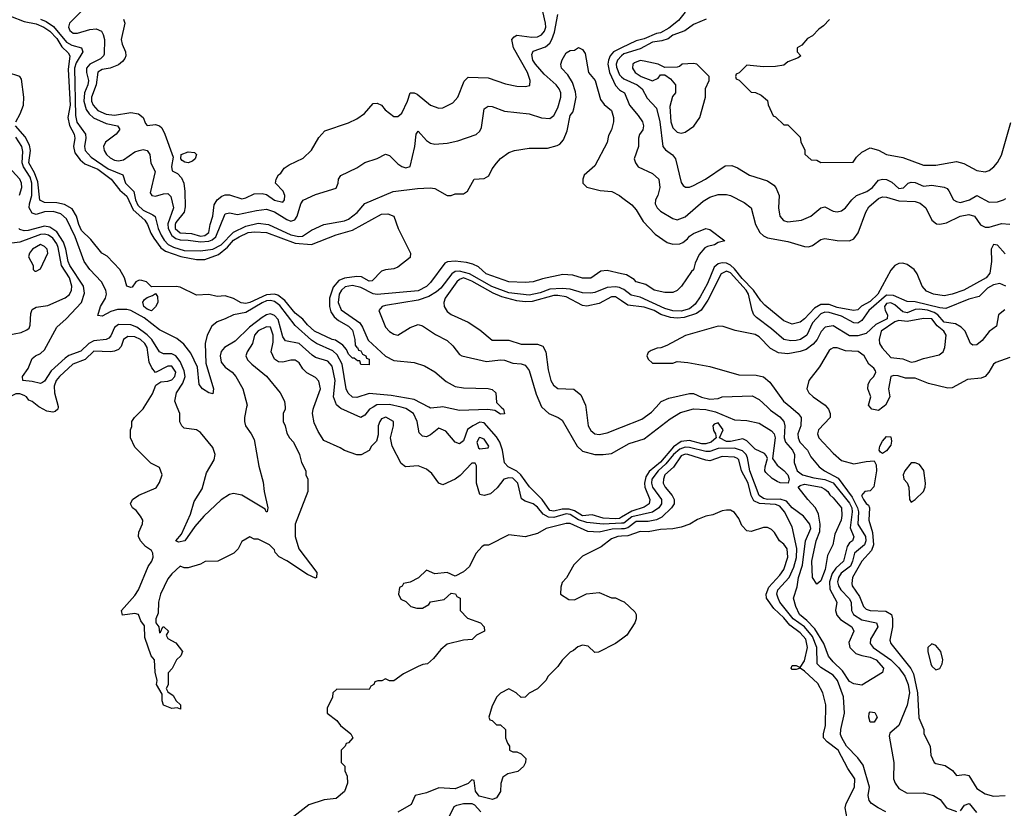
# Model space of a CAD drawing. Header units: inches. Extents: x 2668334 to 2765628, y 828034 to 955234.
# Tile 175 of 218: x 2697069 to 2701863, y 908047 to 911887. Entities that reach past the tile are written whole.
import ezdxf

# ---------------------------------------------------------------- set-up
doc = ezdxf.new("R2010")
doc.units = ezdxf.units.IN
doc.header["$MEASUREMENT"] = 0
for name, color, linetype in [('C6990', 7, 'Continuous'), ('C6991', 7, 'Continuous'), ('C7900', 7, 'Continuous'), ('C7901', 7, 'Continuous')]:
    doc.layers.add(name, color=color, linetype=linetype)

msp = doc.modelspace()

# ---------------------------------------------------------------- linework, layer by layer
at = {"layer": 'C6990', "color": 4}
for points, elevation in [([(2697255.6, 910000), (2697254.8, 909990), (2697241.4, 909978.6), (2697230, 909975.1), (2697201, 909981), (2697165.7, 910000)], 28), ([(2698361, 910000), (2698362, 909990), (2698352, 909970), (2698352, 909930), (2698362, 909910), (2698370, 909874), (2698382, 909850), (2698402, 909830), (2698432, 909770), (2698442, 909730), (2698462, 909690), (2698462, 909670), (2698472, 909650), (2698472, 909590), (2698411, 909430), (2698411, 909370), (2698428, 909310), (2698515.1, 909195.1), (2698514.8, 909170), (2698510, 909167), (2698470, 909185.1), (2698370, 909251.8), (2698331.9, 909271.9), (2698313.2, 909293.2), (2698310, 909306), (2698286, 909330), (2698230, 909358), (2698210, 909358), (2698190, 909368), (2698150, 909346), (2698132, 909310), (2698111.1, 909288.9), (2698034, 909250), (2697971.6, 909248.4), (2697950, 909235.3), (2697890, 909218), (2697870, 909218), (2697850, 909226), (2697810, 909189), (2697790, 909164), (2697754, 909090), (2697745.5, 909050), (2697742.8, 908997.2), (2697731.3, 908970), (2697731.3, 908950), (2697746, 908930), (2697750, 908902), (2697755.3, 908904.7), (2697766, 908930), (2697770.9, 908930.9), (2697794, 908910), (2697782, 908890), (2697790, 908874), (2697830, 908852), (2697862, 908810), (2697854, 908790), (2697832, 908770), (2697811.6, 908728.4), (2697792.7, 908707.3), (2697792, 908648), (2697782, 908630), (2697790, 908614), (2697816, 908596), (2697831.3, 908570), (2697851.3, 908550), (2697852, 908530), (2697836.4, 908536.4), (2697810, 908533.2), (2697770, 908549.3), (2697762.7, 908570), (2697762, 908602), (2697735.3, 908650), (2697739, 908670), (2697729.4, 908710), (2697725.2, 908770), (2697709.5, 908789.5), (2697678.6, 908878.6), (2697676, 908936), (2697659, 908959), (2697648, 908990), (2697630, 908996), (2697570, 908988), (2697564, 909010), (2697630, 909082.8), (2697647, 909110), (2697695.3, 909224.7), (2697712.3, 909250), (2697719.3, 909270), (2697717.2, 909290), (2697710, 909302), (2697682, 909322), (2697658, 909350), (2697648, 909370), (2697648.4, 909391.6), (2697667.3, 909432.7), (2697668, 909450), (2697658, 909470), (2697636.5, 909496.5), (2697618, 909510), (2697608, 909530), (2697618, 909550), (2697649.1, 909570.9), (2697732.9, 909607.1), (2697750, 909634), (2697762, 909670), (2697750, 909706), (2697707.3, 909727.3), (2697630, 909806), (2697608, 909850), (2697608, 909890), (2697614.6, 909905.4), (2697615.3, 909930), (2697628.7, 909950), (2697670, 909991.3), (2697675.4, 910000)], 28), ([(2698174.1, 910000), (2698163, 909950), (2698163, 909930), (2698168, 909910), (2698196.3, 909870), (2698210, 909842), (2698232.8, 909712.8), (2698254.6, 909634.6), (2698259.3, 909590), (2698277.3, 909510), (2698274, 909490), (2698269.8, 909489.8), (2698264.1, 909504.1), (2698150, 909571.8), (2698110, 909579), (2698090, 909575.3), (2698050, 909548.7), (2697964.9, 909470), (2697921.2, 909418.8), (2697873.4, 909350), (2697842.7, 909342.7), (2697829.2, 909350), (2697857.6, 909382.4), (2697901.3, 909478.7), (2697919.1, 909540.9), (2697956.9, 909603.1), (2697979.2, 909680.8), (2698015.7, 909744.3), (2698021, 909770), (2698010, 909804.5), (2697950, 909877.2), (2697930, 909889.3), (2697870, 909898), (2697858, 909910), (2697848.9, 909928.9), (2697848.7, 909970), (2697836.2, 910000)], 24), ([(2700000, 909434.7), (2699909.8, 909429.8), (2699830, 909438.6), (2699790, 909451.3), (2699750, 909477.7), (2699730, 909481), (2699670, 909463.2), (2699644.1, 909464.1), (2699618.3, 909478.3), (2699590, 909514), (2699570, 909529.3), (2699530, 909542), (2699513.2, 909553.2), (2699494.3, 909630), (2699470, 909654.7), (2699450, 909656.2), (2699426, 909650), (2699393.2, 909606.8), (2699361.4, 909578.6), (2699330, 909569.3), (2699310, 909575.3), (2699292.7, 909630), (2699294, 909714), (2699287.3, 909727.3), (2699270, 909728), (2699213.2, 909666.8), (2699190, 909649), (2699130, 909622), (2699109.3, 909629.3), (2699076.5, 909676.5), (2699050, 909699), (2699010, 909714), (2698948, 909710), (2698926.3, 909726.3), (2698882, 909810), (2698874, 909850), (2698889, 909910), (2698888.7, 909930), (2698852.1, 909952.1), (2698830, 909944), (2698822, 909930), (2698814.8, 909910), (2698815.3, 909864.7), (2698806, 909834), (2698782, 909810), (2698771.1, 909788.9), (2698731.6, 909768.4), (2698710, 909768), (2698650, 909788.7), (2698630, 909802), (2698550, 909838), (2698522, 909882), (2698503.2, 909923.2), (2698495.1, 909970), (2698498, 909990), (2698501.6, 910000)], 28), ([(2698789.9, 910000), (2698773, 909990), (2698750, 909961.2), (2698730, 909949.2), (2698633.1, 909993.1), (2698625.1, 910000)], 24), ([(2700000, 909464.2), (2699990, 909458.3), (2699970, 909457), (2699910, 909460.3), (2699856.4, 909476.4), (2699810, 909471.6), (2699770, 909495.4), (2699744.2, 909504.2), (2699710, 909503.8), (2699670, 909493.3), (2699650, 909497.6), (2699612.7, 909550), (2699551.6, 909611.6), (2699509.8, 909670), (2699490, 909688), (2699447.6, 909710), (2699428.9, 909728.9), (2699419.8, 909790), (2699406.6, 909830), (2699390, 909856.3), (2699330, 909923.9), (2699310, 909927.6), (2699275.3, 909910), (2699249.4, 909890.6), (2699230, 909836), (2699210, 909821.6), (2699190, 909829.6), (2699143.5, 909883.5), (2699110, 909898), (2699070, 909864.7), (2699050, 909855.1), (2699030, 909858.4), (2699014.9, 909874.9), (2699005.1, 909930), (2698986.3, 909970), (2698950, 909994.3), (2698926.1, 910000)], 24), ([(2699117.5, 910000), (2699070, 909995.6), (2699061.5, 910000)], 16), ([(2699413.8, 910000), (2699424.7, 909990), (2699430, 909968), (2699410, 909966), (2699383.2, 909983.2), (2699348.6, 909988.6), (2699210, 909983.6), (2699135.2, 910000)], 16), ([(2699611.2, 910000), (2699646, 909970), (2699690.5, 909950.5), (2699710, 909936), (2699783.7, 909810), (2699810, 909785.7), (2699870, 909770.3), (2699910, 909768.9), (2699950, 909774), (2700000, 909802.2)], 24), ([(2699825.3, 910000), (2699837.3, 909910), (2699850, 909886), (2699870, 909870.7), (2699890, 909867.7), (2699930, 909874.9), (2700000, 909902.9)], 28), ([(2700000, 909406.9), (2699953.2, 909406.8), (2699890, 909390.9), (2699834.9, 909394.9), (2699750, 909433), (2699730, 909434), (2699632, 909410), (2699590, 909385.2), (2699530, 909369), (2699450, 909378), (2699351.6, 909328.4), (2699330, 909328), (2699319.6, 909320.4), (2699292, 909290), (2699256.9, 909223.1), (2699230, 909198), (2699190, 909178), (2699150, 909195.3), (2699090, 909188), (2699050, 909206), (2699010.9, 909169.1), (2698970, 909148), (2698938, 909142), (2698932, 909128), (2698918, 909122), (2698914, 909090), (2698925.4, 909065.4), (2698950, 909054), (2698974, 909030), (2699002, 909022), (2699030, 909021), (2699060.4, 909039.6), (2699070, 909052), (2699136.4, 909063.6), (2699170, 909094), (2699191.6, 909091.6), (2699198, 909078), (2699214, 909070), (2699214, 909010), (2699250, 908972), (2699312, 908950), (2699331.3, 908930), (2699332, 908910), (2699294, 908890), (2699271.6, 908868.4), (2699230, 908866), (2699150, 908846), (2699119.6, 908820.4), (2699083.6, 908776.4), (2699054, 908750), (2699032.7, 908747.3), (2699010, 908738), (2698938, 908702), (2698890, 908668), (2698870, 908668), (2698850, 908678), (2698831.6, 908668.4), (2698812.7, 908667.3), (2698798, 908662), (2698794, 908650), (2698778, 908642), (2698770, 908626), (2698612.7, 908627.3), (2698594, 908610), (2698591.6, 908588.4), (2698565.4, 908534.6), (2698566, 908510), (2698614, 908474), (2698631.3, 908450), (2698682, 908410), (2698691.3, 908390), (2698670, 908366), (2698658, 908362), (2698654, 908350), (2698634, 908330), (2698634, 908270), (2698651.6, 908251.6), (2698652, 908230), (2698663.6, 908203.6), (2698664.7, 908170), (2698650, 908128), (2698610, 908095.3), (2698551.6, 908088.4), (2698476.9, 908063.1), (2698331.3, 907950)], 32), ([(2700000, 909371.6), (2699982, 909370), (2699950, 909358.4), (2699899.9, 909320.1), (2699810, 909274), (2699767.1, 909232.9), (2699731, 909169), (2699710, 909146), (2699703.6, 909123.6), (2699702, 909090), (2699743.6, 909063.6), (2699770, 909062), (2699828.9, 909091.1), (2699890, 909098), (2699950, 909072), (2699970, 909072), (2700000, 909057.3)], 36), ([(2700000, 908871.3), (2699970, 908848.7), (2699887.3, 908807.3), (2699870, 908806), (2699836.4, 908836.4), (2699810, 908842), (2699786.4, 908833.6), (2699765.4, 908814.6), (2699750, 908808), (2699710, 908768), (2699690, 908738), (2699642, 908690), (2699631.1, 908668.9), (2699591.1, 908628.9), (2699550, 908608), (2699530, 908588), (2699510, 908586), (2699486, 908610), (2699450, 908628), (2699410, 908608), (2699392, 908590), (2699370, 908546), (2699354, 908490), (2699358, 908478), (2699370, 908474), (2699390, 908454), (2699410, 908454), (2699434, 908430), (2699434, 908390), (2699443.6, 908363.6), (2699454, 908350), (2699454, 908330), (2699470, 908322), (2699490, 908322), (2699511.6, 908311.6), (2699534, 908290), (2699532, 908270), (2699522, 908250), (2699494.4, 908225.6), (2699445.4, 908214.6), (2699421, 908199), (2699411.6, 908168.4), (2699410.7, 908129.3), (2699390, 908098), (2699370.9, 908089.1), (2699306, 908106), (2699288, 908130), (2699282, 908182), (2699270, 908186), (2699252, 908168), (2699190, 908142), (2699110, 908146), (2699050, 908122), (2698994, 908110), (2698974.4, 908065.6), (2698910, 908028)], 36), ([(2699150, 907986), (2699184.7, 908055.3), (2699198, 908062), (2699230, 908071), (2699270.8, 908070.8), (2699284, 908064), (2699314, 908030)], 36)]:
    msp.add_lwpolyline(points, dxfattribs=dict(at, elevation=elevation))
at = {"layer": 'C6990', "color": 4, "elevation": 28}
msp.add_lwpolyline([(2699310, 909852.3), (2699306.8, 909850), (2699294.8, 909830), (2699302.8, 909802.8), (2699310, 909798), (2699350, 909802), (2699353.2, 909810), (2699330, 909844)], close=True, dxfattribs=at)
at = {"layer": 'C6991', "color": 4}
for points, elevation in [([(2697574, 911890), (2697581.6, 911870), (2697563.1, 911790), (2697567.5, 911767.5), (2697583.8, 911730), (2697585.5, 911710), (2697581.6, 911698.4), (2697570, 911682.7), (2697550, 911667.3), (2697508.8, 911651.2), (2697470, 911643.6), (2697449.1, 911630.9), (2697442, 911570), (2697418.3, 911510), (2697418.9, 911490), (2697426, 911470), (2697450, 911444.2), (2697490, 911426.5), (2697530, 911422.3), (2697610, 911435.5), (2697647.5, 911427.5), (2697671, 911410), (2697681, 911381), (2697690, 911372), (2697730, 911376.3), (2697750.4, 911370.4), (2697760.4, 911360.4), (2697776.3, 911330), (2697816.9, 911216.9), (2697808.4, 911171.6), (2697810.9, 911150.9), (2697837.1, 911137.1), (2697857.1, 911117.1), (2697867.7, 911090), (2697873.4, 911050), (2697875.2, 910975.2), (2697870.4, 910950), (2697830, 910899.5), (2697825.5, 910890), (2697826.5, 910870), (2697850, 910849.2), (2697905.8, 910845.8), (2697950, 910833.1), (2697970, 910836.5), (2697989.6, 910850), (2697996.3, 910890), (2698009.6, 910930), (2698015.2, 910984.8), (2698031.1, 911008.9), (2698053.1, 911026.9), (2698070, 911034), (2698090, 911033.4), (2698150, 911014.8), (2698170, 911018.8), (2698210, 911038.8), (2698250, 911040.7), (2698270, 911034.8), (2698310, 911008.7), (2698350, 910998.8), (2698358, 911010), (2698359.5, 911030), (2698351.9, 911051.9), (2698315.3, 911090), (2698318, 911110), (2698329.1, 911130.9), (2698340.4, 911139.6), (2698356.4, 911163.6), (2698380.4, 911179.6), (2698450, 911212), (2698490, 911252), (2698526.3, 911313.7), (2698554.6, 911345.4), (2698670, 911384.7), (2698710, 911404.7), (2698748.7, 911430), (2698790, 911478), (2698810, 911481), (2698830, 911471), (2698847.9, 911447.9), (2698890, 911416), (2698910, 911416), (2698930, 911431.3), (2698957, 911490), (2698970, 911531.3), (2698990, 911531), (2699004.5, 911524.5), (2699070, 911471), (2699110, 911456), (2699130, 911458), (2699178, 911482), (2699202, 911510), (2699232.5, 911587.5), (2699253.2, 911606.8), (2699350, 911604), (2699434.4, 911574.4), (2699490, 911562.8), (2699530, 911561), (2699553.2, 911566.8), (2699554, 911590), (2699541.2, 911630), (2699472.7, 911750), (2699465.2, 911790), (2699476, 911804), (2699490, 911810.7), (2699562, 911802), (2699590, 911803.8), (2699610, 911813.4), (2699624.5, 911830), (2699631.2, 911850), (2699629.5, 911870), (2699582, 912078)], 28), ([(2697390.4, 911950), (2697311.8, 911870), (2697307.3, 911850), (2697313.5, 911833.5), (2697330, 911820.7), (2697350, 911820.7), (2697410, 911839), (2697442, 911842), (2697466.8, 911830), (2697474.9, 911814.9), (2697481.6, 911790), (2697480.6, 911719.4), (2697477.6, 911710), (2697463.1, 911696.9), (2697410.4, 911670), (2697394, 911650), (2697393.6, 911630), (2697403.5, 911590), (2697400.7, 911570), (2697384.6, 911530), (2697381.1, 911490), (2697392.1, 911450), (2697407.9, 911427.9), (2697428.9, 911408.9), (2697490, 911381.3), (2697546, 911370), (2697554.6, 911354.6), (2697555.5, 911350), (2697539.3, 911330), (2697487.4, 911290), (2697477.3, 911270), (2697480.2, 911250), (2697492.4, 911230), (2697510, 911213.4), (2697530, 911202.5), (2697550, 911199), (2697575.2, 911204.8), (2697630, 911242.7), (2697650, 911250.3), (2697670, 911254.4), (2697690.4, 911250.4), (2697702, 911230), (2697708.3, 911188.3), (2697728, 911148), (2697704.4, 911044.4), (2697712, 911030), (2697730, 911027.9), (2697770, 911039.5), (2697790, 911040.5), (2697805.7, 911025.7), (2697818, 910970), (2697790, 910892.3), (2697791.5, 910870), (2697810, 910836.5), (2697830, 910822.1), (2697850, 910815.1), (2697890, 910814), (2697950, 910804.3), (2697990, 910808), (2698005.4, 910814.6), (2698024.8, 910830), (2698070, 910940.7), (2698090, 910945.5), (2698130, 910938), (2698221.8, 910958.2), (2698270, 910963.6), (2698310, 910951.6), (2698370, 910914.3), (2698390, 910906.5), (2698408.2, 910911.8), (2698419.7, 910930), (2698437.6, 910990), (2698450, 911007.7), (2698510, 911034.9), (2698610, 911066), (2698619.3, 911090), (2698621.2, 911110), (2698632.5, 911127.5), (2698710, 911164.7), (2698750, 911191.3), (2698810, 911211.3), (2698850, 911231.3), (2698870, 911224.7), (2698910, 911184.7), (2698930, 911171.3), (2698950, 911166), (2698970, 911172), (2698992.3, 911270), (2698999, 911330), (2699010, 911344.7), (2699050, 911298.8), (2699070, 911284.7), (2699090, 911281), (2699150, 911286), (2699203.2, 911296.8), (2699292.1, 911327.9), (2699310, 911344.7), (2699317.5, 911362.5), (2699330, 911452), (2699350, 911466), (2699370, 911464), (2699430, 911442), (2699550, 911428), (2699610, 911408.2), (2699650, 911406), (2699670, 911420.5), (2699690, 911458), (2699704.1, 911510), (2699703.5, 911530), (2699696.2, 911550), (2699681.4, 911570), (2699622, 911622), (2699581, 911670), (2699567.3, 911690), (2699562.3, 911717.7), (2699570, 911734), (2699630, 911755.3), (2699650, 911772.4), (2699660.4, 911790), (2699673.9, 911826.1), (2699688.6, 911911.4)], 24), ([(2697023.8, 911903.8), (2697090, 911878.5), (2697150, 911865.8), (2697186.4, 911850), (2697216, 911830), (2697250, 911794.3), (2697274.4, 911754.4), (2697305.1, 911725.1), (2697313.4, 911710), (2697304.9, 911644.9), (2697314.2, 911470), (2697304, 911410), (2697311.8, 911371.8), (2697334.6, 911330), (2697337, 911310), (2697331.7, 911270), (2697338, 911238), (2697363.7, 911203.7), (2697385.5, 911185.5), (2697450, 911158.5), (2697514.9, 911110), (2697556.5, 911056.5), (2697590, 911027.7), (2697621.5, 910961.5), (2697677.6, 910910), (2697691.7, 910890), (2697707.4, 910847.4), (2697722.4, 910822.4), (2697756.4, 910776.4), (2697779.6, 910759.6), (2697853.7, 910733.7), (2697930, 910719.3), (2697970, 910719.1), (2698036.6, 910743.4), (2698080.5, 910779.5), (2698110, 910813.8), (2698138, 910830), (2698181.2, 910850), (2698214, 910854), (2698270, 910850.3), (2698410, 910799), (2698490, 910792.2), (2698610, 910839.3), (2698690, 910861.6), (2698830, 910940.4), (2698862, 910942), (2698890.6, 910930.6), (2698911.3, 910870), (2698971.3, 910750), (2698970.8, 910729.2), (2698910, 910681.2), (2698890, 910673.2), (2698850, 910669), (2698830, 910662), (2698784.7, 910615.3), (2698770, 910614), (2698734, 910634), (2698710, 910637), (2698650, 910628.3), (2698623, 910617), (2698595.6, 910584.4), (2698577.6, 910530), (2698577.6, 910490), (2698583.7, 910463.7), (2698599.9, 910439.9), (2698621.6, 910421.6), (2698670, 910394), (2698690, 910374.8), (2698701, 910330), (2698702, 910302), (2698711.1, 910291.1), (2698714, 910290), (2698718, 910278), (2698730, 910274), (2698738, 910258), (2698754, 910250), (2698758, 910238), (2698770, 910234), (2698770, 910206), (2698730, 910208), (2698726, 910226), (2698714, 910226), (2698698, 910238), (2698690, 910238), (2698670, 910258), (2698660.2, 910280.2), (2698642, 910302), (2698606.3, 910326.3), (2698590, 910329.4), (2698504, 910370), (2698470, 910401.2), (2698448.3, 910428.3), (2698410, 910457), (2698359.8, 910519.8), (2698325.2, 910545.2), (2698309.8, 910549.8), (2698270, 910547.3), (2698190, 910509.8), (2698170, 910504.8), (2698147.6, 910507.6), (2698109.7, 910529.7), (2698070, 910541.6), (2698030, 910539.3), (2697990, 910549.2), (2697930, 910546), (2697850, 910584), (2697831.6, 910588.4), (2697710, 910586), (2697686, 910610), (2697663.6, 910616.4), (2697650, 910618), (2697634, 910610), (2697616, 910584), (2697610, 910582), (2697590, 910588.7), (2697579, 910630), (2697556, 910670), (2697494.5, 910734.5), (2697468.7, 910750), (2697416.2, 910816.2), (2697370, 910860.9), (2697356.2, 910890), (2697346.3, 910930), (2697325.3, 910965.3), (2697287.6, 910987.6), (2697250, 910995.4), (2697190, 910995.8), (2697167.6, 911007.6), (2697157.5, 911097.5), (2697141.5, 911141.5), (2697113.7, 911190), (2697121.5, 911250), (2697116.5, 911276.5), (2697096.2, 911316.2), (2697047.8, 911370)], 12), ([(2697169.6, 911889.6), (2697197.3, 911877.3), (2697234.3, 911854.3), (2697296.5, 911776.5), (2697322.4, 911762.4), (2697370.3, 911750), (2697376.9, 911730), (2697343.5, 911676.5), (2697336.4, 911650), (2697341, 911421), (2697347.5, 911387.5), (2697388.9, 911330), (2697391.5, 911310), (2697384, 911270), (2697387.7, 911250), (2697416.7, 911216.7), (2697500.2, 911160.2), (2697571.8, 911131.8), (2697583.9, 911090), (2697624.4, 911050), (2697632.8, 911010), (2697644, 910984), (2697670, 910958.5), (2697717.3, 910937.3), (2697728, 910928), (2697743.8, 910870), (2697757.6, 910837.6), (2697772.7, 910812.7), (2697792.7, 910792.7), (2697818.4, 910778.4), (2697870, 910763), (2697950, 910760.8), (2698010, 910768.7), (2698050, 910790.1), (2698110, 910851.7), (2698170, 910881.6), (2698230, 910895.7), (2698280.5, 910890), (2698390, 910839.1), (2698428.9, 910831.1), (2698446.6, 910833.4), (2698490, 910862.6), (2698549.8, 910890.2), (2698650, 910906.7), (2698670, 910915.2), (2698712.7, 910947.3), (2698750, 910992.4), (2698888, 911050), (2699005.3, 911065.3), (2699068.2, 911068.2), (2699090, 911064), (2699150, 911031.3), (2699170, 911031.3), (2699190, 911038), (2699230, 911038), (2699250, 911052), (2699282, 911110), (2699330, 911113.7), (2699353.1, 911126.9), (2699370, 911160.7), (2699390, 911187.3), (2699410, 911210.4), (2699450, 911240.5), (2699478, 911250), (2699550, 911261.6), (2699638.7, 911261.3), (2699686, 911274), (2699698.7, 911281.3), (2699717.6, 911302.4), (2699734.8, 911345.2), (2699750, 911421), (2699762.9, 911437.1), (2699768, 911452), (2699778, 911510), (2699775.1, 911535.1), (2699761.2, 911581.2), (2699738, 911618), (2699707.3, 911650), (2699704.5, 911670), (2699710, 911691), (2699730, 911724.7), (2699750, 911736), (2699770, 911738), (2699790, 911752), (2699810, 911742), (2699822, 911722), (2699839.1, 911630), (2699870.4, 911590), (2699897.5, 911497.5), (2699914.4, 911474.4), (2699950, 911444.7), (2699960.7, 911410), (2699960.7, 911390), (2699950.4, 911350), (2699936.7, 911323.3), (2699930, 911289), (2699870, 911175.3), (2699818, 911130), (2699811, 911110), (2699811.3, 911090), (2699830.9, 911070.9), (2699894.8, 911054.8), (2699952, 911050), (2699990, 911030.8), (2700000, 911023.1)], 16), ([(2700000, 911749.7), (2699960.3, 911730), (2699943.6, 911710), (2699936.1, 911690), (2699933.4, 911670), (2699940.2, 911630), (2699970, 911566.7), (2699990, 911544.9), (2700000, 911538.5)], 24), ([(2700000, 911710), (2699979.7, 911690), (2699973.2, 911670), (2699975, 911655), (2699990, 911618.4), (2700000, 911608.9)], 28), ([(2697049.7, 911390), (2697071.9, 911428.1), (2697087.3, 911470), (2697089.8, 911510), (2697077.2, 911597.2), (2697069.5, 911609.5), (2697010, 911629.6)], 12), ([(2699061.5, 910000), (2698990, 910036.8), (2698877.2, 910057.2), (2698770, 910066.8), (2698710, 910047.2), (2698690, 910049), (2698667.8, 910067.8), (2698658.5, 910090), (2698638.4, 910210), (2698615.4, 910255.4), (2698593.7, 910273.7), (2698514.7, 910310), (2698490, 910326.5), (2698410, 910398), (2698335.4, 910495.4), (2698310, 910514.5), (2698290, 910519.2), (2698270, 910517.2), (2698250, 910508.5), (2698170, 910460.9), (2698110.3, 910449.7), (2698070, 910429.4), (2698030, 910416), (2698004.8, 910395.2), (2697981.1, 910350), (2697971.5, 910310), (2697974.7, 910214.7), (2698013.1, 910090), (2698010, 910065.2), (2697990, 910069.6), (2697959.5, 910090), (2697943, 910110), (2697935.1, 910195.1), (2697903, 910263), (2697867.6, 910307.6), (2697833.8, 910333.8), (2697750, 910377.2), (2697674.9, 910434.9), (2697610, 910471), (2697590, 910476.4), (2697544.9, 910475.1), (2697513.4, 910466.6), (2697470, 910443.7), (2697450, 910446), (2697462, 910490), (2697486.3, 910530), (2697491.2, 910550), (2697487.8, 910570), (2697467.6, 910610), (2697410, 910669.7), (2697383.5, 910710), (2697339.3, 910830), (2697296.4, 910916.4), (2697270, 910941.1), (2697232.5, 910952.5), (2697190, 910951.8), (2697150, 910937.6), (2697130, 910944.4), (2697115.8, 910970), (2697116.5, 910990), (2697127.8, 911030), (2697128.7, 911090), (2697120, 911120), (2697087.6, 911170), (2697081.3, 911190), (2697084.8, 911244.8), (2697079.8, 911270), (2697050, 911314)], 16), ([(2697067.5, 911032.5), (2697080.2, 911070), (2697078.2, 911090), (2697069.8, 911110), (2697013.7, 911170)], 24), ([(2697836.2, 910000), (2697823.7, 910030), (2697832.8, 910070), (2697863.8, 910116.2), (2697874.5, 910150), (2697870, 910177), (2697850, 910223), (2697830, 910249.7), (2697810, 910259.8), (2697770, 910260.5), (2697750, 910269.6), (2697711.9, 910330), (2697690, 910352.7), (2697639.7, 910390), (2697610, 910400.3), (2697550, 910402.4), (2697530, 910387.6), (2697513.2, 910346.8), (2697503.8, 910336.2), (2697490, 910329.8), (2697430, 910323.1), (2697404.9, 910310), (2697366.5, 910273.5), (2697309, 910251), (2697290, 910238.2), (2697223, 910177), (2697190, 910127), (2697179.9, 910120.1), (2697170, 910115.1), (2697130, 910125.7), (2697084, 910130), (2697082.9, 910150), (2697110.9, 910189.1), (2697130, 910237.3), (2697145.2, 910250), (2697170, 910261.3), (2697190, 910279.3), (2697249.8, 910390.2), (2697295.8, 910430), (2697369.6, 910510), (2697384.9, 910555.1), (2697380.4, 910590), (2697313.8, 910690), (2697305, 910710), (2697293.7, 910770), (2697282.7, 910802.7), (2697250, 910854.5), (2697216.5, 910876.5), (2697190, 910881.6), (2697110, 910860.8), (2697090, 910858.9), (2697070, 910864.5), (2697064.5, 910870)], 24), ([(2697008, 910350), (2697076.6, 910363.4), (2697104.1, 910375.9), (2697114.5, 910385.5), (2697120.2, 910399.8), (2697123.2, 910456.8), (2697130, 910476), (2697150, 910486.8), (2697205.6, 910494.4), (2697290, 910533), (2697312.1, 910547.9), (2697321.6, 910570), (2697322.4, 910590), (2697311, 910630), (2697271.9, 910690), (2697256.9, 910776.9), (2697250, 910795.6), (2697230, 910822.6), (2697210, 910836.8), (2697190, 910842.4), (2697170, 910841.2), (2697070, 910803.1), (2697030, 910798.7)], 28), ([(2700000, 910649.4), (2699930, 910665.6), (2699898.5, 910661.5), (2699850, 910628.2), (2699810, 910628.2), (2699762.9, 910642.9), (2699714.2, 910645.8), (2699614.4, 910625.6), (2699570, 910609.7), (2699530, 910606.6), (2699450, 910609.8), (2699340.7, 910650), (2699302.7, 910682.7), (2699276.2, 910696.2), (2699244.9, 910704.9), (2699190, 910710.9), (2699152.3, 910707.7), (2699139.5, 910700.5), (2699070, 910606.6), (2699050, 910587.5), (2699010, 910566.6), (2698810, 910549.2), (2698790, 910551.6), (2698730, 910582.5), (2698690, 910592.2), (2698654.6, 910585.4), (2698635.8, 910570), (2698625, 910550), (2698620.2, 910510), (2698634.7, 910474.7), (2698724.7, 910410), (2698738, 910390), (2698766.3, 910326.3), (2698850, 910247.9), (2698890, 910227.1), (2698990, 910217.3), (2699040.9, 910200.9), (2699090, 910171.7), (2699145.1, 910125.1), (2699190, 910101.1), (2699230, 910093.7), (2699350, 910091.6), (2699370, 910085.5), (2699387.7, 910070), (2699390, 910022), (2699413.8, 910000)], 16), ([(2700000, 910577.7), (2699990, 910582.9), (2699970, 910586.3), (2699930, 910583.5), (2699870, 910558.4), (2699850, 910555), (2699810, 910557.1), (2699750, 910574), (2699710, 910578.3), (2699650, 910573.9), (2699604, 910556), (2699550, 910546), (2699450, 910556.2), (2699367.4, 910587.4), (2699259.8, 910650), (2699210, 910662.4), (2699190, 910660.6), (2699172.7, 910650), (2699119.7, 910580.3), (2699098.6, 910561.4), (2699061.5, 910538.5), (2699010, 910521), (2698850, 910495.3), (2698834, 910490), (2698817.3, 910470), (2698850.3, 910390.3), (2698870, 910368.2), (2698890, 910355.5), (2698910, 910350.6), (2698970, 910388), (2699010, 910402), (2699030, 910396.3), (2699093.8, 910353.8), (2699150, 910324), (2699178, 910298), (2699210, 910256), (2699222, 910250), (2699342.3, 910222.3), (2699410, 910230.4), (2699430, 910228.2), (2699470, 910214), (2699510.4, 910210.4), (2699530, 910204), (2699550, 910178), (2699583.1, 910063.1), (2699610, 910001), (2699611.2, 910000)], 24), ([(2700000, 910517.3), (2699970, 910537.6), (2699950, 910537.6), (2699890, 910505.1), (2699830, 910491.8), (2699810, 910494.5), (2699730, 910537.4), (2699690, 910543.5), (2699670, 910543.5), (2699565.1, 910514.9), (2699530, 910513.1), (2699490, 910517.7), (2699417.3, 910537.3), (2699374.5, 910554.5), (2699270, 910613.5), (2699230, 910629.6), (2699210, 910622), (2699198, 910610), (2699140.7, 910530), (2699134.8, 910510), (2699136, 910490), (2699150, 910466), (2699170.6, 910450.6), (2699253.2, 910413.2), (2699310, 910376), (2699370, 910326.8), (2699450, 910326.8), (2699510, 910307.3), (2699590, 910307.3), (2699616.3, 910296.3), (2699630.8, 910270), (2699642, 910182), (2699654.8, 910130), (2699667.9, 910107.9), (2699690, 910091), (2699767.1, 910087.1), (2699800.7, 910060.7), (2699824, 910010), (2699825.3, 910000)], 28), ([(2698625.1, 910000), (2698611.6, 910011.6), (2698597.6, 910050), (2698604.4, 910130), (2698590, 910200.5), (2698570, 910223.5), (2698510, 910242.4), (2698492.5, 910252.5), (2698430, 910310.7), (2698363.6, 910323.6), (2698350, 910342.7), (2698327.5, 910427.5), (2698310, 910447.1), (2698290, 910454), (2698270, 910449.8), (2698250, 910436.8), (2698187.4, 910390), (2698118.7, 910321.3), (2698066.7, 910290), (2698049.4, 910270.6), (2698044.5, 910250), (2698050, 910219.1), (2698070, 910194.9), (2698104, 910170), (2698120.7, 910150), (2698156.3, 910090), (2698176.3, 910010), (2698174.1, 910000)], 24), ([(2698501.6, 910000), (2698533.6, 910090), (2698526.3, 910126.3), (2698510, 910144), (2698466.8, 910166.8), (2698447.2, 910187.2), (2698430, 910215.3), (2698410, 910229), (2698390, 910229), (2698350, 910219.3), (2698330, 910221.2), (2698310, 910234), (2698292.7, 910270), (2698303.3, 910316.7), (2698304, 910350), (2698290, 910389.2), (2698270, 910391.5), (2698230, 910371.1), (2698212.4, 910350), (2698203, 910310), (2698177.3, 910270), (2698170.7, 910250), (2698178.8, 910230), (2698198.8, 910210), (2698270.6, 910150.6), (2698338, 910070), (2698358, 910030), (2698361, 910000)], 28), ([(2697675.4, 910000), (2697715.3, 910064.7), (2697732.5, 910107.5), (2697756.5, 910123.5), (2697790, 910126), (2697810, 910133.4), (2697824.5, 910150), (2697829.5, 910170), (2697810, 910199.5), (2697790, 910199.5), (2697730, 910168.7), (2697712, 910192), (2697698.9, 910218.9), (2697689.6, 910290), (2697678.9, 910310), (2697657, 910330), (2697630, 910342.4), (2697595.2, 910344.8), (2697574, 910330), (2697563.8, 910296.2), (2697550, 910280.9), (2697530, 910272), (2697510.5, 910269.5), (2697430, 910273), (2697387.1, 910232.9), (2697327.7, 910210), (2697263, 910150), (2697246.4, 910130), (2697237.3, 910102.7), (2697238.7, 910070), (2697255.9, 910004.1), (2697255.6, 910000)], 28), ([(2697165.7, 910000), (2697162, 910002), (2697130, 910028), (2697113.6, 910033.6), (2697102, 910050), (2697090, 910057.2), (2697070, 910065.2), (2697050, 910065.2), (2697030, 910056), (2696986.4, 910013.6), (2696964.3, 910000)], 28), ([(2698926.1, 910000), (2698870, 910013.4), (2698808.8, 910011.2), (2698789.9, 910000)], 24), ([(2699135.2, 910000), (2699130, 910001.1), (2699117.5, 910000)], 16)]:
    msp.add_lwpolyline(points, dxfattribs=dict(at, elevation=elevation))
for points, elevation in [([(2697890, 911189.4), (2697872.7, 911192.7), (2697860.9, 911200.9), (2697854, 911210), (2697855.3, 911230), (2697890, 911244), (2697919.9, 911239.9), (2697930.5, 911230), (2697924, 911210), (2697910, 911198)], 28), ([(2697170, 910791.3), (2697130.8, 910770), (2697116, 910750), (2697112, 910732), (2697134, 910690), (2697134, 910670), (2697142, 910662), (2697150, 910662), (2697170, 910674), (2697206, 910750), (2697202.7, 910770), (2697190, 910782.7)], 32), ([(2697710, 910469.5), (2697690, 910477.2), (2697674, 910490), (2697669.1, 910510.9), (2697676.4, 910523.6), (2697690, 910534), (2697716.4, 910543.6), (2697730, 910554), (2697739.6, 910539.6), (2697742, 910510), (2697730, 910488)], 12)]:
    msp.add_lwpolyline(points, close=True, dxfattribs=dict(at, elevation=elevation))
at = {"layer": 'C7900', "color": 4}
for points, elevation in [([(2700710, 910000), (2700725.5, 909985.5), (2700770, 909953), (2700790.4, 909930), (2700794.9, 909910), (2700791.3, 909850), (2700798.5, 909830), (2700831.7, 909790), (2700841.1, 909770), (2700839.5, 909730), (2700855.5, 909690), (2700881, 909670), (2700935.4, 909655.4), (2700990, 909648.6), (2701030, 909631), (2701110, 909532.4), (2701120.2, 909510), (2701123, 909490), (2701112.2, 909412.2), (2701130, 909368), (2701124, 909350), (2701110, 909339.5), (2701098.5, 909321.5), (2701081.1, 909250), (2701043.4, 909216.6), (2701025.6, 909190), (2701012, 909150), (2701013.2, 909113.2), (2701047.3, 909050), (2701040.7, 909010), (2701047.1, 908987.1), (2701065.5, 908965.5), (2701120.7, 908930), (2701130.8, 908910), (2701105.8, 908854.2), (2701110.6, 908830), (2701141.1, 908801.1), (2701170.3, 908790.3), (2701210, 908783.1), (2701239.1, 908770), (2701274.8, 908730), (2701270, 908708.7), (2701170, 908646.6), (2701130, 908652.3), (2701110, 908664.5), (2701076, 908716), (2701030, 908759.5), (2701007.5, 908787.5), (2700985.1, 908850), (2700941, 908921), (2700902, 908962), (2700865.4, 908990), (2700847.8, 909030), (2700837.2, 909070), (2700855.4, 909124.6), (2700861.5, 909170), (2700880.8, 909230), (2700894.7, 909350), (2700920.7, 909410), (2700916.2, 909430), (2700886, 909470), (2700830, 909509.6), (2700803.1, 909543.1), (2700772.2, 909552.2), (2700710, 909550.6), (2700690, 909556.2), (2700669.9, 909569.9), (2700624, 909690), (2700613.3, 909753.3), (2700605.8, 909770), (2700587.9, 909787.9), (2700550, 909800.7), (2700470, 909798.5), (2700430, 909785), (2700410, 909784.4), (2700330, 909804.2), (2700310, 909804.9), (2700284.1, 909795.9), (2700252.8, 909770), (2700216, 909724), (2700178.2, 909690), (2700147.5, 909650), (2700144.7, 909630), (2700150.2, 909610), (2700194.6, 909550), (2700194.3, 909530), (2700181.7, 909510), (2700150.9, 909489.1), (2700050, 909466.1), (2700010, 909435.2), (2700000, 909434.7)], 28), ([(2700000, 909902.9), (2700098, 909942), (2700144.8, 909975.2), (2700167.4, 910000)], 28), ([(2700000, 909802.2), (2700037, 909823), (2700110, 909846.7), (2700237, 909943), (2700286.4, 909973.6), (2700350, 909992.3), (2700410, 909989.2), (2700456.8, 909976.8), (2700550, 909938.9), (2700610, 909934.4), (2700670, 909922.6), (2700730, 909885.5), (2700742.4, 909870), (2700748.4, 909850), (2700734, 909750), (2700758, 909718), (2700790, 909692.2), (2700808.5, 909670), (2700815.8, 909650), (2700811, 909630), (2700771.9, 909631.9), (2700757.5, 909637.5), (2700732.7, 909652.7), (2700702, 909682), (2700698, 909690), (2700699, 909710), (2700709.6, 909750), (2700704.4, 909764.4), (2700695.1, 909775.1), (2700650, 909795.6), (2700610, 909836.9), (2700590, 909845.6), (2700530, 909832.4), (2700510, 909832.8), (2700476, 909850), (2700494, 909890), (2700470, 909924.2), (2700450, 909917.6), (2700444.2, 909910), (2700447, 909887), (2700457.3, 909870), (2700461, 909850), (2700435.5, 909830), (2700410, 909821.4), (2700390, 909821.2), (2700330, 909837.8), (2700290, 909832.4), (2700253.3, 909806.7), (2700190, 909732.4), (2700133.9, 909686.1), (2700118.5, 909661.5), (2700111.7, 909630), (2700113.7, 909610), (2700137.7, 909550), (2700133.4, 909530), (2700110, 909513.3), (2700050, 909493.7), (2700000, 909464.2)], 24), ([(2700823.4, 910000), (2700859.1, 909970), (2700874, 909950), (2700872.4, 909910), (2700857.3, 909870), (2700859.1, 909850), (2700868, 909830), (2700904.9, 909790), (2700922, 909758), (2700962, 909710), (2700987.3, 909690), (2701053.6, 909653.6), (2701122.2, 909562.2), (2701148.8, 909510), (2701152.8, 909490), (2701150.2, 909430), (2701187.1, 909370), (2701189.2, 909350), (2701182.3, 909330), (2701133.1, 909290), (2701124.7, 909250), (2701114.4, 909225.6), (2701068.9, 909191.1), (2701055.2, 909170), (2701051.5, 909150), (2701055.6, 909130), (2701067.6, 909110), (2701108.5, 909068.5), (2701117.3, 909050), (2701119.6, 909010), (2701128.7, 908990), (2701170, 908964.7), (2701240.7, 908950), (2701248.2, 908930), (2701212.2, 908870), (2701210.4, 908850), (2701224.4, 908830), (2701310, 908769.1), (2701350, 908730.3), (2701379, 908690), (2701395.9, 908650), (2701401.2, 908610), (2701390.2, 908549.8), (2701349.2, 908450.8), (2701306.5, 908413.5), (2701302, 908398), (2701324.6, 908270), (2701324.2, 908190), (2701332, 908170), (2701350, 908143.8), (2701390, 908120.5), (2701470, 908122), (2701518, 908110), (2701551, 908090), (2701582, 908050), (2701630, 908032)], 32), ([(2700998.9, 910000), (2701006.8, 909990), (2701014.8, 909970), (2701014.8, 909950), (2700958.8, 909890), (2700954, 909870), (2700960.7, 909850), (2701030, 909776.3), (2701070, 909740.7), (2701130, 909723.8), (2701190, 909735.5), (2701230, 909738), (2701239.9, 909719.9), (2701241.6, 909690), (2701227.9, 909612.1), (2701210, 909593.2), (2701184.7, 909590), (2701168.5, 909570), (2701177.3, 909550), (2701190, 909531), (2701202.8, 909522.8), (2701207.3, 909510), (2701203.8, 909450), (2701221.2, 909390), (2701225.8, 909330), (2701217.2, 909302.8), (2701170.4, 909250), (2701124.9, 909170), (2701120.9, 909140.9), (2701123, 909130), (2701158.2, 909078.2), (2701177.1, 909030), (2701190, 909017.1), (2701210.3, 909010.3), (2701286.9, 909006.9), (2701314, 908990), (2701319.3, 908970), (2701319.3, 908930), (2701305.2, 908865.2), (2701311, 908850), (2701407.5, 908727.5), (2701421.8, 908701.8), (2701441.3, 908610), (2701447.3, 908487.3), (2701472, 908430), (2701472, 908410), (2701502, 908350), (2701505.4, 908305.4), (2701522, 908270), (2701530, 908264.7), (2701575.3, 908255.3), (2701610.7, 908230.7), (2701630, 908206), (2701670, 908211), (2701690, 908206), (2701730, 908143.8), (2701770, 908118), (2701810, 908105.5), (2701868, 908110)], 36), ([(2701271.3, 910000), (2701250, 909984), (2701218, 909990), (2701210, 910000)], 36), ([(2701286, 908030), (2701249.2, 908050), (2701217.2, 908070), (2701205.4, 908085.4), (2701200.9, 908110), (2701207, 908150), (2701176.4, 908256.4), (2701150, 908292.7), (2701095.6, 908350), (2701071.5, 908390), (2701066.5, 908406.5), (2701067.6, 908430), (2701086, 908510), (2701079.7, 908590), (2701050.9, 908670), (2701030, 908695.8), (2700970, 908733.3), (2700951.6, 908750), (2700950.8, 908830), (2700930, 908884), (2700890.4, 908930.4), (2700834.8, 908970), (2700771, 909050), (2700761.4, 909070), (2700756.4, 909090), (2700760.4, 909110), (2700815.6, 909170), (2700838.3, 909221.7), (2700851.3, 909268.7), (2700852.4, 909312.4), (2700830, 909417.2), (2700793.1, 909490), (2700770, 909517.4), (2700750, 909525.8), (2700670.6, 909530.6), (2700643.6, 909543.6), (2700630.8, 909570), (2700616.5, 909630), (2700584.2, 909690), (2700570, 909744), (2700564, 909750), (2700550, 909756.2), (2700490, 909759.7), (2700430, 909738.7), (2700410, 909741.3), (2700322, 909770), (2700310, 909771.7), (2700290, 909762.4), (2700252.4, 909707.6), (2700210.4, 909670), (2700203.1, 909650), (2700202.4, 909630), (2700212.7, 909610), (2700246, 909570), (2700256, 909550), (2700256, 909530), (2700243, 909510), (2700195.9, 909464.1), (2700170, 909450.9), (2700130, 909443.5), (2700070, 909443.1), (2700030, 909412.5), (2700013.1, 909406.9), (2700000, 909406.9)], 32), ([(2701098, 907998), (2701087.8, 908050), (2701093, 908070), (2701134.3, 908150), (2701135.1, 908190), (2701101, 908241), (2701055.1, 908330), (2701001.6, 908370), (2700983.6, 908390), (2700982.9, 908410), (2700992.8, 908450), (2700995.1, 908550), (2700980.5, 908610), (2700955.3, 908655.3), (2700890, 908715.3), (2700870, 908728.7), (2700850, 908722), (2700830, 908722), (2700825.2, 908730), (2700830, 908742), (2700850, 908742), (2700870, 908732), (2700890, 908764.7), (2700905.6, 908830), (2700896.9, 908870), (2700870, 908901.3), (2700818.9, 908938.9), (2700790, 908974), (2700740.5, 909020.5), (2700705.1, 909070), (2700703.6, 909090), (2700716.4, 909123.6), (2700770, 909181.6), (2700789.6, 909210), (2700809.6, 909270), (2700806.6, 909310), (2700790, 909333.2), (2700769.4, 909349.4), (2700744, 909390), (2700730, 909404), (2700710, 909414), (2700690, 909414), (2700630, 909395.3), (2700610, 909398), (2700584.7, 909424.7), (2700570, 909458), (2700550, 909488), (2700530, 909498), (2700510, 909498), (2700490, 909495.3), (2700443.5, 909476.5), (2700410, 909469), (2700370, 909452.7), (2700331.3, 909430), (2700290, 909416.2), (2700250, 909407.3), (2700190, 909404.7), (2700130, 909393.5), (2700090, 909394.3), (2700030, 909374.2), (2700000, 909371.6)], 36), ([(2700000, 909057.3), (2700011.6, 909051.6), (2700063.6, 909003.6), (2700071.3, 908990), (2700071.3, 908970), (2700064.7, 908950), (2700024.7, 908890), (2700000, 908871.3)], 36), ([(2701650, 908034), (2701670, 908062), (2701692, 908070), (2701727.3, 908027.3)], 32)]:
    msp.add_lwpolyline(points, dxfattribs=dict(at, elevation=elevation))
for points, elevation in [([(2701270, 909774), (2701260.2, 909780.2), (2701254, 909790), (2701258, 909810), (2701270, 909834.8), (2701290, 909857.3), (2701310, 909856), (2701314.4, 909834.4), (2701310, 909815.3), (2701290, 909787)], 36), ([(2701430, 909729.2), (2701410, 909729), (2701378.8, 909690), (2701370.8, 909670), (2701374.8, 909650), (2701390, 909631), (2701398, 909610), (2701401, 909550), (2701410, 909538), (2701430, 909551), (2701469.4, 909590), (2701478, 909610), (2701479.7, 909630), (2701471.3, 909691.3), (2701450, 909720.9)], 44), ([(2700950, 909139), (2700929.6, 909170), (2700926, 909250), (2700947.4, 909350), (2700965, 909395), (2700966.6, 909430), (2700958.4, 909478.4), (2700944.7, 909510), (2700906, 909550), (2700859.3, 909610), (2700870, 909619.1), (2700890, 909624.9), (2700972, 909610), (2700990, 909601), (2701004.7, 909590), (2701013, 909573), (2701030, 909558.8), (2701070.5, 909509.5), (2701072.4, 909472.4), (2701068.2, 909450), (2701038.8, 909381.2), (2701027.7, 909330), (2701002.8, 909277.2), (2700991.6, 909210), (2700970, 909154)], 24), ([(2701510, 908847), (2701490.5, 908829.5), (2701490.4, 908810), (2701505.7, 908750), (2701510, 908738.8), (2701530, 908720.5), (2701550, 908727.3), (2701560.7, 908750), (2701563.6, 908770), (2701554.7, 908810), (2701530, 908839.6)], 44), ([(2701210, 908466), (2701204, 908490), (2701205.2, 908510), (2701210, 908516), (2701232.8, 908512.8), (2701244.7, 908490), (2701230, 908466)], 28)]:
    msp.add_lwpolyline(points, close=True, dxfattribs=dict(at, elevation=elevation))
at = {"layer": 'C7901', "color": 4}
for points, elevation in [([(2700310, 911923.5), (2700277.5, 911882.5), (2700230, 911845), (2700190, 911822.8), (2700170, 911818.9), (2700110, 911793.9), (2700070, 911784.4), (2700000, 911749.7)], 24), ([(2700411.3, 911890), (2700350, 911864), (2700308.2, 911831.8), (2700250, 911811.3), (2700227.1, 911792.9), (2700196.2, 911783.8), (2700150, 911777.8), (2700090, 911744.7), (2700010, 911719.8), (2700000, 911710)], 28), ([(2701011.6, 911888.4), (2700983.6, 911856.4), (2700959.6, 911840.4), (2700930, 911808), (2700905.4, 911794.6), (2700876.9, 911763.1), (2700854, 911750), (2700854, 911730), (2700872, 911710), (2700859.6, 911700.4), (2700810, 911682), (2700790, 911665.2), (2700750, 911658), (2700690, 911657.2), (2700610, 911666), (2700572.7, 911627.3), (2700558, 911622), (2700554, 911610), (2700558, 911598), (2700572.7, 911592.7), (2700630, 911534), (2700651.6, 911531.6), (2700679.6, 911519.6), (2700710, 911494), (2700712.7, 911472.7), (2700738, 911418), (2700750, 911414), (2700790, 911374), (2700810, 911374), (2700870, 911314), (2700872.7, 911292.7), (2700891.6, 911251.6), (2700892.7, 911232.7), (2700923.6, 911203.6), (2700950, 911202), (2700970, 911192), (2701127.3, 911192.7), (2701143.1, 911216.9), (2701170, 911242), (2701210, 911262), (2701250, 911251.3), (2701290, 911231), (2701370, 911216), (2701470, 911178), (2701530, 911178), (2701630, 911195.5), (2701666.6, 911186.6), (2701730, 911153), (2701770, 911146), (2701790, 911153), (2701812.7, 911170), (2701830, 911190.8), (2701850, 911226.8), (2701894.5, 911385.5)], 32), ([(2700000, 911608.9), (2700010, 911599.5), (2700075.5, 911570), (2700100.4, 911550), (2700125.1, 911505.1), (2700170, 911456), (2700186.7, 911390), (2700200.7, 911270), (2700212.8, 911252.8), (2700247.9, 911227.9), (2700262.8, 911210), (2700290, 911094), (2700299.8, 911079.8), (2700311.1, 911071.1), (2700330, 911071), (2700350, 911078.8), (2700409, 911110), (2700504.1, 911175.9), (2700536.8, 911176.8), (2700564.9, 911164.9), (2700622, 911130), (2700710, 911102.8), (2700741.4, 911081.4), (2700750.8, 911070), (2700766.8, 911030), (2700764, 910970), (2700770.8, 910930), (2700788.3, 910908.3), (2700810, 910902), (2700875.3, 910910), (2700922, 910930), (2700970, 910971), (2700990, 910976), (2701030, 910954.8), (2701050, 910950.8), (2701070, 910956), (2701089.4, 910970.6), (2701121.2, 911010), (2701144, 911030), (2701194, 911050), (2701221.2, 911070), (2701250, 911106), (2701270, 911110.7), (2701290, 911108), (2701316.1, 911096.1), (2701350, 911064.9), (2701371.9, 911068.1), (2701395.3, 911090), (2701410, 911096.3), (2701430, 911093.4), (2701470, 911076.3), (2701510, 911080.5), (2701570.7, 911070.7), (2701584.9, 911064.9), (2701593.4, 911053.4), (2701616, 911010), (2701630, 911000.7), (2701650, 910996.3), (2701694, 911010), (2701730, 911030.8), (2701790, 910998.4), (2701830, 911000.4), (2701859, 911010), (2701870, 911015.5)], 28), ([(2700000, 911538.5), (2700013.4, 911530), (2700038.7, 911470), (2700080.9, 911420.9), (2700101.3, 911390), (2700106.4, 911370), (2700103.8, 911350), (2700087.3, 911327.3), (2700082, 911310), (2700082, 911270), (2700060.7, 911210), (2700066.8, 911190), (2700081, 911170), (2700150, 911137.3), (2700180.7, 911110), (2700185.5, 911070), (2700175.5, 911030), (2700165.5, 911010), (2700163.8, 910990), (2700173, 910970), (2700190, 910954.9), (2700250, 910918), (2700270, 910913), (2700310, 910926.7), (2700397.4, 911002.6), (2700430, 911022), (2700470, 911034.8), (2700510, 911036), (2700530, 911031), (2700596.4, 910996.4), (2700630, 910971), (2700652.2, 910890), (2700672.2, 910850), (2700690, 910833.7), (2700710, 910824.4), (2700810, 910807.4), (2700890, 910781.6), (2700910, 910780.4), (2700930, 910786.7), (2700970, 910816), (2700990, 910821), (2701050, 910810.8), (2701110, 910810.6), (2701130, 910819.1), (2701151.8, 910848.2), (2701189.8, 910950.2), (2701204.2, 910975.8), (2701250, 911015.3), (2701270, 911023.7), (2701290, 911023.1), (2701350, 911004.4), (2701430, 911002), (2701453, 910993), (2701480.7, 910970), (2701510, 910910.8), (2701533.2, 910893.2), (2701550, 910890.6), (2701582, 910898), (2701649, 910930), (2701690, 910938.7), (2701718.8, 910930), (2701747.9, 910887.9), (2701770, 910876.3), (2701790, 910877.1), (2701850, 910894), (2701890.7, 910890.7)], 24), ([(2700000, 911023.1), (2700050, 910984.7), (2700070, 910961), (2700104.5, 910904.5), (2700162.8, 910842.8), (2700222, 910802), (2700250, 910793.4), (2700284.1, 910795.9), (2700298.6, 910801.4), (2700320.9, 910819.1), (2700330, 910833), (2700350, 910846), (2700410, 910870.7), (2700430, 910864.7), (2700502, 910810), (2700470, 910802), (2700452, 910790), (2700417.3, 910782.7), (2700404.5, 910775.5), (2700377.3, 910742.7), (2700358, 910702), (2700350, 910668), (2700339.6, 910660.4), (2700291.1, 910588.9), (2700270, 910568), (2700250, 910558), (2700210, 910559), (2700158, 910570), (2700118, 910598), (2700070, 910609.6), (2700061.5, 910621.5), (2700023.9, 910643.9), (2700000, 910649.4)], 16), ([(2701867.3, 910747.3), (2701830, 910788.7), (2701810, 910792.7), (2701798.8, 910770), (2701800.7, 910710), (2701792.8, 910652.8), (2701774.9, 910630), (2701666.8, 910570), (2701609.6, 910549.6), (2701570, 910542), (2701518, 910550), (2701484.7, 910564.7), (2701463.7, 910590), (2701439.3, 910650), (2701425.2, 910670), (2701390, 910695.1), (2701370, 910702), (2701350, 910699.5), (2701330, 910689.4), (2701310, 910666.6), (2701248.3, 910550), (2701210, 910515.3), (2701168.7, 910491.3), (2701150, 910474.3), (2701128.8, 910471.2), (2701050, 910485.5), (2701010, 910500.3), (2700970, 910500.3), (2700938.5, 910481.5), (2700890, 910429.7), (2700870, 910414.7), (2700830, 910404.5), (2700790, 910420.7), (2700696.6, 910496.6), (2700677.2, 910517.2), (2700642.2, 910570), (2700587.2, 910627.2), (2700550, 910673.7), (2700530, 910692.1), (2700510, 910701.4), (2700490, 910703.5), (2700470, 910697.8), (2700450, 910682), (2700417.6, 910602.4), (2700383, 910537), (2700358.1, 910501.9), (2700330, 910479.5), (2700290, 910467.1), (2700250, 910469.1), (2700210, 910481.2), (2700090, 910535.2), (2700046.2, 910546.2), (2700010, 910572.4), (2700000, 910577.7)], 24), ([(2701870, 910589.6), (2701842, 910602), (2701810, 910596.4), (2701780.8, 910579.2), (2701740.6, 910539.4), (2701690, 910525.4), (2701579, 910481), (2701550, 910483.5), (2701430, 910512.4), (2701390, 910514), (2701324.1, 910544.1), (2701290, 910545.8), (2701204.2, 910470), (2701170, 910421.3), (2701150, 910409.8), (2701130, 910411), (2701070, 910443.9), (2701010, 910461.4), (2700990, 910462.3), (2700970, 910455.1), (2700928.9, 910410), (2700901.6, 910350), (2700870.7, 910330), (2700850, 910324), (2700823.1, 910323.1), (2700789.8, 910329.8), (2700730, 910381.6), (2700656.6, 910436.6), (2700644.5, 910450), (2700636.2, 910470), (2700618, 910550), (2700607.1, 910570), (2700530, 910654.5), (2700510, 910663), (2700484.4, 910650), (2700419.6, 910520.4), (2700386.9, 910473.1), (2700364.1, 910455.9), (2700304.1, 910435.9), (2700270, 910432.8), (2700237.4, 910437.4), (2700191.6, 910451.6), (2700158, 910470), (2700110, 910487.6), (2700030, 910497), (2700000, 910517.3)], 28), ([(2701866, 910474), (2701834.8, 910450), (2701826, 910394), (2701790, 910369), (2701755.9, 910324.1), (2701730, 910304), (2701710, 910302), (2701698, 910310), (2701672.7, 910370), (2701653.2, 910390), (2701625.2, 910405.2), (2701570, 910413.3), (2701539.3, 910450), (2701521.6, 910461.6), (2701490, 910472.9), (2701450, 910478), (2701430, 910475.3), (2701390, 910459.8), (2701370, 910463.5), (2701330, 910498.7), (2701310, 910508.5), (2701290, 910504.2), (2701280.2, 910490), (2701283.1, 910470), (2701294.9, 910450), (2701293.6, 910430), (2701238.2, 910401.8), (2701190, 910359.5), (2701150, 910347.3), (2701110, 910347.3), (2701030, 910396.2), (2700990.4, 910389.6), (2700971.7, 910368.3), (2700951.8, 910330), (2700933, 910307), (2700898.4, 910281.6), (2700870, 910271.2), (2700810, 910260.5), (2700764.4, 910264.4), (2700725.4, 910285.4), (2700670, 910342.7), (2700650, 910354.5), (2700552.9, 910372.9), (2700493.6, 910393.6), (2700470, 910394), (2700310.9, 910349.1), (2700219.6, 910300.4), (2700191.6, 910288.4), (2700172.7, 910287.3), (2700143.6, 910276.4), (2700130, 910266), (2700122, 910250), (2700130, 910234), (2700150, 910214), (2700250, 910214), (2700270, 910222), (2700323.1, 910216.9), (2700430, 910198.8), (2700570, 910157.3), (2700655.2, 910155.2), (2700690, 910147.7), (2700722.4, 910122.4), (2700787.7, 910030), (2700823.4, 910000)], 32), ([(2701210, 910000), (2701202, 910010), (2701214, 910050), (2701199.5, 910090), (2701200.9, 910110), (2701210, 910131.3), (2701228.7, 910150), (2701238, 910170), (2701236.4, 910176.4), (2701228, 910190), (2701204, 910210), (2701181.2, 910250), (2701151.3, 910271.3), (2701090, 910274), (2701050, 910289.2), (2701030, 910289), (2701018, 910282), (2701010, 910275.3), (2700963.5, 910196.5), (2700911.3, 910130), (2700902, 910090), (2700912, 910070), (2700932, 910050), (2700990.5, 910010.5), (2700998.9, 910000)], 36), ([(2701890, 910242), (2701822.3, 910217.7), (2701810, 910209.3), (2701788.7, 910171.3), (2701770, 910149.6), (2701750, 910141.6), (2701684.6, 910135.4), (2701610, 910094), (2701587.9, 910092.1), (2701494.7, 910114.7), (2701430, 910141.1), (2701381.6, 910141.6), (2701346.8, 910153.2), (2701326, 910154), (2701311.1, 910148.9), (2701299.1, 910090), (2701306, 910050), (2701284.7, 910010), (2701271.3, 910000)], 36), ([(2700167.4, 910000), (2700192.5, 910027.5), (2700230, 910044), (2700330, 910067.3), (2700350, 910067.3), (2700388.8, 910048.8), (2700430, 910038.4), (2700470, 910042), (2700490, 910050.6), (2700635.2, 910055.2), (2700670, 910037.3), (2700710, 910000)], 28)]:
    msp.add_lwpolyline(points, dxfattribs=dict(at, elevation=elevation))
for points, elevation in [([(2700090, 911687.8), (2700062.6, 911677.4), (2700054, 911670), (2700053, 911650), (2700066, 911630), (2700095.5, 911610), (2700150, 911588.5), (2700177.6, 911602.4), (2700190, 911618), (2700210, 911618), (2700238, 911598), (2700262, 911570), (2700262, 911530), (2700247.5, 911512.5), (2700235.3, 911464.7), (2700239.6, 911390), (2700250, 911360.7), (2700270, 911339.1), (2700290, 911334.9), (2700310, 911339.3), (2700351.7, 911368.3), (2700381.2, 911410), (2700408, 911510), (2700408.9, 911551.1), (2700426, 911590), (2700426, 911610), (2700366, 911670), (2700350, 911674), (2700294, 911670), (2700282, 911658), (2700270, 911655.3), (2700210, 911654), (2700178, 911670), (2700110, 911685.4)], 32), ([(2701470, 910432), (2701390, 910417.8), (2701350, 910422.3), (2701330, 910415.4), (2701264, 910370), (2701253.4, 910330), (2701256.4, 910310), (2701268.5, 910288.5), (2701310, 910242), (2701370, 910234.9), (2701410, 910218.4), (2701430, 910222.4), (2701470, 910237.7), (2701545.6, 910254.4), (2701565.1, 910270), (2701573.7, 910290), (2701580.7, 910350), (2701569.6, 910370), (2701535.7, 910395.7), (2701510, 910429.4)], 36)]:
    msp.add_lwpolyline(points, close=True, dxfattribs=dict(at, elevation=elevation))

doc.saveas('drawing.dxf')
